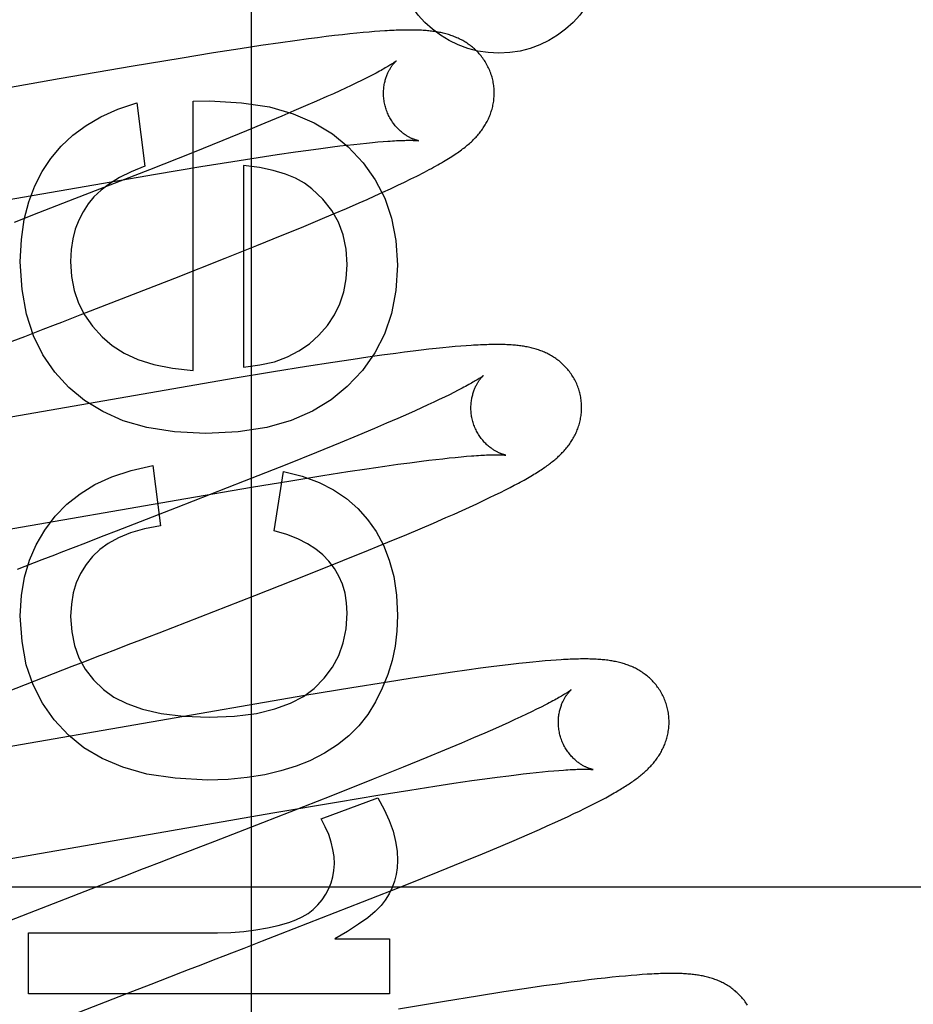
# Model space of a CAD drawing. Header units: inches. Extents: x 0 to 291, y 0 to 188.
# Tile 59 of 113: x 80.519 to 80.68, y 93.517 to 93.695. Entities that reach past the tile are written whole.
import ezdxf

# ---------------------------------------------------------------- set-up
doc = ezdxf.new("R2010")
doc.units = ezdxf.units.IN
doc.header["$LTSCALE"] = 16.018896
doc.header["$MEASUREMENT"] = 0
doc.linetypes.add('HIDDEN', pattern=[0.2, 0.1, -0.1])
doc.layers.add('DEFAULT_2', color=8, linetype='HIDDEN')
doc.layers.add('RIGHT_OR_MAIN_DOOR_ASSEMBLY', color=7, linetype='CONTINUOUS')

msp = doc.modelspace()

# ---------------------------------------------------------------- linework, layer by layer
at = {"layer": 'DEFAULT_2', "color": 8, "linetype": 'HIDDEN'}
for p, q in [((80.58366, 93.69298), (80.58271, 93.69291)), ((80.56828, 93.69126), (80.5657, 93.69089)), ((80.57076, 93.69159), (80.56828, 93.69126)), ((80.57238, 93.6918), (80.57076, 93.69159)), ((80.57397, 93.692), (80.57238, 93.6918)), ((80.57549, 93.69218), (80.57397, 93.692)), ((80.57692, 93.69235), (80.57549, 93.69218)), ((80.57824, 93.69249), (80.57692, 93.69235)), ((80.57948, 93.69262), (80.57824, 93.69249)), ((80.58063, 93.69273), (80.57948, 93.69262)), ((80.5817, 93.69282), (80.58063, 93.69273)), ((80.58271, 93.69291), (80.5817, 93.69282)), ((80.55844, 93.68981), (80.55362, 93.68906)), ((80.56214, 93.69037), (80.55844, 93.68981)), ((80.5657, 93.69089), (80.56214, 93.69037)), ((80.54757, 93.68808), (80.53911, 93.68667)), ((80.55362, 93.68906), (80.54757, 93.68808)), ((80.53911, 93.68667), (80.52572, 93.68437)), ((80.52572, 93.68437), (80.49035, 93.67819)), ((80.58116, 93.68449), (80.58032, 93.68407)), ((80.58193, 93.68488), (80.58116, 93.68449)), ((80.57747, 93.68271), (80.5764, 93.68221)), ((80.57848, 93.68318), (80.57747, 93.68271)), ((80.57943, 93.68364), (80.57848, 93.68318)), ((80.58032, 93.68407), (80.57943, 93.68364)), ((80.5741, 93.68117), (80.57223, 93.68034)), ((80.57527, 93.6817), (80.5741, 93.68117)), ((80.5764, 93.68221), (80.57527, 93.6817)), ((80.53977, 93.68003), (80.54118, 93.66861)), ((80.54996, 93.68034), (80.5529, 93.6804)), ((80.54996, 93.63172), (80.54996, 93.68034)), ((80.57025, 93.67948), (80.56815, 93.67857)), ((80.57223, 93.68034), (80.57025, 93.67948)), ((80.56595, 93.67764), (80.56286, 93.67635)), ((80.56815, 93.67857), (80.56595, 93.67764)), ((80.56286, 93.67635), (80.55959, 93.675)), ((80.55959, 93.675), (80.55528, 93.67324)), ((80.55528, 93.67324), (80.5498, 93.67104)), ((80.57075, 93.6715), (80.57298, 93.67181)), ((80.57298, 93.67181), (80.57509, 93.67208)), ((80.57509, 93.67208), (80.57643, 93.67225)), ((80.57643, 93.67225), (80.57772, 93.6724)), ((80.57772, 93.6724), (80.57895, 93.67254)), ((80.57895, 93.67254), (80.58013, 93.67267)), ((80.58013, 93.67267), (80.58125, 93.67279)), ((80.58125, 93.67279), (80.58231, 93.67289)), ((80.58231, 93.67289), (80.5833, 93.67298)), ((80.5833, 93.67298), (80.58424, 93.67306)), ((80.5498, 93.67104), (80.54204, 93.66797)), ((80.55711, 93.66946), (80.56167, 93.67017)), ((80.56167, 93.67017), (80.56513, 93.67069)), ((80.56513, 93.67069), (80.56841, 93.67117)), ((80.56841, 93.67117), (80.57075, 93.6715)), ((80.54313, 93.66716), (80.55132, 93.66852)), ((80.55132, 93.66852), (80.55711, 93.66946)), ((80.55904, 93.66874), (80.55904, 93.63233)), ((80.47935, 93.65612), (80.54313, 93.66716)), ((80.54204, 93.66797), (80.52852, 93.66269)), ((80.58928, 93.6663), (80.59032, 93.66681)), ((80.58418, 93.66389), (80.58556, 93.66452)), ((80.58556, 93.66452), (80.58689, 93.66515)), ((80.58689, 93.66515), (80.58814, 93.66574)), ((80.58814, 93.66574), (80.58928, 93.6663)), ((80.58136, 93.66261), (80.58278, 93.66325)), ((80.58278, 93.66325), (80.58418, 93.66389)), ((80.52852, 93.66269), (80.5209, 93.65974)), ((80.57531, 93.65999), (80.57766, 93.66099)), ((80.57766, 93.66099), (80.57991, 93.66198)), ((80.57991, 93.66198), (80.58136, 93.66261)), ((80.57288, 93.65896), (80.57531, 93.65999)), ((80.566, 93.65612), (80.56951, 93.65756)), ((80.56951, 93.65756), (80.57288, 93.65896)), ((80.56143, 93.65426), (80.566, 93.65612)), ((80.5557, 93.65197), (80.56143, 93.65426)), ((80.54664, 93.64839), (80.5557, 93.65197)), ((80.52951, 93.64173), (80.54664, 93.64839)), ((80.52286, 93.63916), (80.52509, 93.64002)), ((80.51727, 93.637), (80.51951, 93.63786)), ((80.51951, 93.63786), (80.52286, 93.63916)), ((80.59828, 93.6361), (80.59727, 93.63601)), ((80.59925, 93.63617), (80.59828, 93.6361)), ((80.58403, 93.63446), (80.58148, 93.6341)), ((80.58652, 93.6348), (80.58403, 93.63446)), ((80.58813, 93.635), (80.58652, 93.6348)), ((80.58968, 93.6352), (80.58813, 93.635)), ((80.59114, 93.63537), (80.58968, 93.6352)), ((80.59252, 93.63553), (80.59114, 93.63537)), ((80.59382, 93.63568), (80.59252, 93.63553)), ((80.59504, 93.6358), (80.59382, 93.63568)), ((80.59619, 93.63591), (80.59504, 93.6358)), ((80.59727, 93.63601), (80.59619, 93.63591)), ((80.57518, 93.63317), (80.57043, 93.63243)), ((80.57883, 93.63372), (80.57518, 93.63317)), ((80.58148, 93.6341), (80.57883, 93.63372)), ((80.56445, 93.63147), (80.55716, 93.63026)), ((80.57043, 93.63243), (80.56445, 93.63147)), ((80.55716, 93.63026), (80.50177, 93.62065)), ((80.59621, 93.62733), (80.59533, 93.6269)), ((80.59704, 93.62774), (80.59621, 93.62733)), ((80.5978, 93.62813), (80.59704, 93.62774)), ((80.59233, 93.62549), (80.59121, 93.62498)), ((80.59338, 93.62598), (80.59233, 93.62549)), ((80.59439, 93.62645), (80.59338, 93.62598)), ((80.59533, 93.6269), (80.59439, 93.62645)), ((80.58882, 93.6239), (80.58689, 93.62306)), ((80.59004, 93.62445), (80.58882, 93.6239)), ((80.59121, 93.62498), (80.59004, 93.62445)), ((80.58485, 93.62217), (80.5827, 93.62125)), ((80.58689, 93.62306), (80.58485, 93.62217)), ((80.5827, 93.62125), (80.57967, 93.61998)), ((80.57647, 93.61865), (80.57223, 93.61692)), ((80.57967, 93.61998), (80.57647, 93.61865)), ((80.57223, 93.61692), (80.56684, 93.61475)), ((80.56684, 93.61475), (80.55917, 93.61171)), ((80.58457, 93.61444), (80.58689, 93.61476)), ((80.58689, 93.61476), (80.5891, 93.61506)), ((80.5891, 93.61506), (80.59119, 93.61533)), ((80.59119, 93.61533), (80.59252, 93.61549)), ((80.59252, 93.61549), (80.5938, 93.61565)), ((80.5938, 93.61565), (80.59502, 93.61578)), ((80.59502, 93.61578), (80.59618, 93.61591)), ((80.59618, 93.61591), (80.59728, 93.61602)), ((80.59728, 93.61602), (80.59832, 93.61612)), ((80.59832, 93.61612), (80.59931, 93.61621)), ((80.54265, 93.61453), (80.54406, 93.60366)), ((80.56457, 93.60274), (80.56623, 93.61349)), ((80.57334, 93.61274), (80.57788, 93.61344)), ((80.57788, 93.61344), (80.58131, 93.61396)), ((80.58131, 93.61396), (80.58457, 93.61444)), ((80.55917, 93.61171), (80.54685, 93.60689)), ((80.56049, 93.61063), (80.56759, 93.61181)), ((80.56759, 93.61181), (80.57334, 93.61274)), ((80.54861, 93.60861), (80.56049, 93.61063)), ((80.60451, 93.60923), (80.60546, 93.6097)), ((80.60546, 93.6097), (80.60634, 93.61014)), ((80.60634, 93.61014), (80.60717, 93.61056)), ((80.60717, 93.61056), (80.60795, 93.61097)), ((80.49344, 93.59904), (80.54861, 93.60861)), ((80.59988, 93.60705), (80.60118, 93.60765)), ((80.60118, 93.60765), (80.60238, 93.60821)), ((80.60238, 93.60821), (80.60349, 93.60874)), ((80.60349, 93.60874), (80.60451, 93.60923)), ((80.54685, 93.60689), (80.53822, 93.60354)), ((80.59706, 93.60578), (80.5985, 93.60643)), ((80.5985, 93.60643), (80.59988, 93.60705)), ((80.59096, 93.60314), (80.59332, 93.60415)), ((80.59332, 93.60415), (80.59559, 93.60513)), ((80.59559, 93.60513), (80.59706, 93.60578)), ((80.53822, 93.60354), (80.53603, 93.60269)), ((80.58851, 93.6021), (80.59096, 93.60314)), ((80.5816, 93.59924), (80.58513, 93.60069)), ((80.58513, 93.60069), (80.58851, 93.6021)), ((80.52825, 93.59968), (80.52601, 93.59882)), ((80.577, 93.59738), (80.5816, 93.59924)), ((80.52263, 93.59751), (80.51812, 93.59576)), ((80.57024, 93.59468), (80.577, 93.59738)), ((80.56108, 93.59107), (80.57024, 93.59468)), ((80.54379, 93.58435), (80.56108, 93.59107)), ((80.53822, 93.5822), (80.54046, 93.58306)), ((80.61354, 93.57926), (80.61246, 93.57917)), ((80.61455, 93.57934), (80.61354, 93.57926)), ((80.6155, 93.57941), (80.61455, 93.57934)), ((80.51353, 93.57262), (80.52811, 93.57829)), ((80.52811, 93.57829), (80.53036, 93.57916)), ((80.59934, 93.5776), (80.59676, 93.57724)), ((80.60183, 93.57794), (80.59934, 93.5776)), ((80.60425, 93.57826), (80.60183, 93.57794)), ((80.60582, 93.57845), (80.60425, 93.57826)), ((80.60733, 93.57863), (80.60582, 93.57845)), ((80.60875, 93.57879), (80.60733, 93.57863)), ((80.61008, 93.57893), (80.60875, 93.57879)), ((80.61131, 93.57906), (80.61008, 93.57893)), ((80.61246, 93.57917), (80.61131, 93.57906)), ((80.58948, 93.57615), (80.58465, 93.57539)), ((80.59319, 93.57671), (80.58948, 93.57615)), ((80.59676, 93.57724), (80.59319, 93.57671)), ((80.57859, 93.57441), (80.57013, 93.57299)), ((80.58465, 93.57539), (80.57859, 93.57441)), ((80.57013, 93.57299), (80.50745, 93.56213)), ((80.61196, 93.57052), (80.61107, 93.57008)), ((80.61279, 93.57093), (80.61196, 93.57052)), ((80.61355, 93.57132), (80.61279, 93.57093)), ((80.60805, 93.56866), (80.60693, 93.56815)), ((80.60911, 93.56916), (80.60805, 93.56866)), ((80.61012, 93.56963), (80.60911, 93.56916)), ((80.61107, 93.57008), (80.61012, 93.56963)), ((80.60453, 93.56708), (80.6026, 93.56623)), ((80.60576, 93.56762), (80.60453, 93.56708)), ((80.60693, 93.56815), (80.60576, 93.56762)), ((80.60055, 93.56534), (80.59839, 93.56442)), ((80.6026, 93.56623), (80.60055, 93.56534)), ((80.59839, 93.56442), (80.59535, 93.56314)), ((80.59214, 93.56181), (80.58789, 93.56008)), ((80.59535, 93.56314), (80.59214, 93.56181)), ((80.58789, 93.56008), (80.58248, 93.5579)), ((80.58248, 93.5579), (80.57479, 93.55485)), ((80.6003, 93.55764), (80.60262, 93.55796)), ((80.60262, 93.55796), (80.60483, 93.55826)), ((80.60483, 93.55826), (80.60693, 93.55853)), ((80.60693, 93.55853), (80.60826, 93.5587)), ((80.60826, 93.5587), (80.60954, 93.55885)), ((80.60954, 93.55885), (80.61076, 93.55899)), ((80.61076, 93.55899), (80.61192, 93.55911)), ((80.61192, 93.55911), (80.61303, 93.55923)), ((80.61303, 93.55923), (80.61407, 93.55933)), ((80.61407, 93.55933), (80.61506, 93.55941)), ((80.61506, 93.55941), (80.61598, 93.55949)), ((80.58907, 93.55594), (80.5936, 93.55664)), ((80.5936, 93.55664), (80.59704, 93.55716)), ((80.59704, 93.55716), (80.6003, 93.55764)), ((80.57479, 93.55485), (80.56245, 93.55002)), ((80.57304, 93.55074), (80.58329, 93.55455)), ((80.5762, 93.55383), (80.58331, 93.55501)), ((80.58331, 93.55501), (80.58907, 93.55594)), ((80.62378, 93.5542), (80.62446, 93.55456)), ((80.56433, 93.55181), (80.5762, 93.55383)), ((80.6197, 93.55215), (80.62062, 93.55259)), ((80.62062, 93.55259), (80.62148, 93.55302)), ((80.62148, 93.55302), (80.62229, 93.55343)), ((80.62229, 93.55343), (80.62305, 93.55382)), ((80.62305, 93.55382), (80.62378, 93.5542)), ((80.50916, 93.54224), (80.56433, 93.55181)), ((80.61649, 93.55064), (80.61765, 93.55117)), ((80.61765, 93.55117), (80.61871, 93.55168)), ((80.61871, 93.55168), (80.6197, 93.55215)), ((80.56245, 93.55002), (80.5538, 93.54667)), ((80.61248, 93.54883), (80.61391, 93.54946)), ((80.61391, 93.54946), (80.61524, 93.55007)), ((80.61524, 93.55007), (80.61649, 93.55064)), ((80.60792, 93.54685), (80.61024, 93.54784)), ((80.61024, 93.54784), (80.61248, 93.54883)), ((80.60221, 93.54444), (80.60553, 93.54583)), ((80.60553, 93.54583), (80.60792, 93.54685)), ((80.54716, 93.5441), (80.54381, 93.5428)), ((80.54939, 93.54496), (80.54716, 93.5441)), ((80.59874, 93.54301), (80.60221, 93.54444)), ((80.54381, 93.5428), (80.54156, 93.54193)), ((80.59421, 93.54117), (80.59874, 93.54301)), ((80.53818, 93.54063), (80.53254, 93.53844)), ((80.58853, 93.53888), (80.59421, 93.54117)), ((80.9729, 93.5384), (80.4979, 93.5384)), ((80.53254, 93.53844), (80.51569, 93.53187)), ((80.58055, 93.53573), (80.58853, 93.53888)), ((80.56574, 93.52995), (80.58055, 93.53573)), ((80.52018, 93.51913), (80.52018, 93.53018)), ((80.52018, 93.53018), (80.55432, 93.53018)), ((80.56246, 93.52868), (80.56574, 93.52995)), ((80.55916, 93.5274), (80.56246, 93.52868)), ((80.5755, 93.52907), (80.58538, 93.52907)), ((80.58538, 93.52907), (80.58538, 93.51913)), ((80.54912, 93.52352), (80.55136, 93.52438)), ((80.62801, 93.52235), (80.62687, 93.52225)), ((80.62908, 93.52245), (80.62801, 93.52235)), ((80.63008, 93.52253), (80.62908, 93.52245)), ((80.63102, 93.5226), (80.63008, 93.52253)), ((80.53901, 93.5196), (80.54238, 93.52091)), ((80.54238, 93.52091), (80.54575, 93.52221)), ((80.61325, 93.52055), (80.60973, 93.52003)), ((80.61579, 93.5209), (80.61325, 93.52055)), ((80.61824, 93.52123), (80.61579, 93.5209)), ((80.61984, 93.52144), (80.61824, 93.52123)), ((80.62142, 93.52164), (80.61984, 93.52144)), ((80.62293, 93.52182), (80.62142, 93.52164)), ((80.62434, 93.52198), (80.62293, 93.52182)), ((80.62565, 93.52212), (80.62434, 93.52198)), ((80.62687, 93.52225), (80.62565, 93.52212)), ((80.58538, 93.51913), (80.52018, 93.51913)), ((80.52347, 93.51354), (80.53901, 93.5196)), ((80.60132, 93.51874), (80.59535, 93.51777)), ((80.60608, 93.51948), (80.60132, 93.51874)), ((80.60973, 93.52003), (80.60608, 93.51948)), ((80.59535, 93.51777), (80.58702, 93.51639))]:
    msp.add_line(p, q, dxfattribs=at)
for points in [[(80.60393, 93.68467), (80.60386, 93.68488), (80.60379, 93.68513), (80.6037, 93.68538), (80.60361, 93.68562), (80.60351, 93.68586), (80.60341, 93.6861), (80.6033, 93.68634), (80.60319, 93.68657), (80.60307, 93.68681), (80.60295, 93.68703), (80.60282, 93.68726), (80.60268, 93.68748), (80.60255, 93.68769), (80.6024, 93.6879), (80.60225, 93.68811), (80.6021, 93.68831), (80.60194, 93.68851), (80.60178, 93.68871), (80.60162, 93.6889), (80.60145, 93.68908), (80.60128, 93.68926), (80.60111, 93.68944), (80.60093, 93.68961), (80.60075, 93.68977), (80.60057, 93.68993), (80.60039, 93.69009), (80.6002, 93.69024), (80.60001, 93.69038), (80.59982, 93.69053), (80.59963, 93.69066), (80.59943, 93.6908), (80.59923, 93.69093), (80.59903, 93.69105), (80.59882, 93.69117), (80.59862, 93.69129), (80.59841, 93.6914), (80.5982, 93.69151), (80.59799, 93.69162), (80.59778, 93.69171), (80.59757, 93.69181), (80.59735, 93.6919), (80.59714, 93.69199), (80.59692, 93.69207), (80.5967, 93.69215), (80.59648, 93.69223), (80.59626, 93.6923), (80.59603, 93.69237), (80.59581, 93.69244), (80.59558, 93.6925), (80.59535, 93.69256), (80.59512, 93.69261), (80.59489, 93.69267), (80.59466, 93.69272), (80.59443, 93.69276), (80.5942, 93.69281), (80.59396, 93.69285), (80.59373, 93.69288), (80.59349, 93.69292), (80.59325, 93.69295), (80.59301, 93.69298), (80.59277, 93.69301), (80.59252, 93.69304), (80.59227, 93.69306), (80.59201, 93.69308), (80.59175, 93.6931), (80.59149, 93.69312), (80.59121, 93.69314), (80.59093, 93.69315), (80.59065, 93.69316), (80.59036, 93.69317), (80.59006, 93.69318), (80.58975, 93.69319), (80.58944, 93.69319), (80.58912, 93.69319), (80.58879, 93.69319), (80.58845, 93.69319), (80.5881, 93.69318), (80.58775, 93.69318), (80.58738, 93.69317), (80.58701, 93.69316), (80.58663, 93.69314), (80.58624, 93.69313), (80.58583, 93.69311), (80.58542, 93.69309), (80.585, 93.69306), (80.58456, 93.69304), (80.58366, 93.69298)], [(80.58661, 93.68761), (80.5866, 93.6876), (80.58659, 93.6876), (80.58658, 93.68758), (80.58655, 93.68756), (80.58652, 93.68754), (80.58648, 93.6875), (80.58642, 93.68747), (80.58636, 93.68742), (80.58629, 93.68737), (80.5862, 93.68731), (80.58611, 93.68725), (80.586, 93.68717), (80.58588, 93.6871), (80.58575, 93.68701), (80.5856, 93.68692), (80.58544, 93.68682), (80.58526, 93.68671), (80.58507, 93.68659), (80.58486, 93.68647), (80.58463, 93.68634), (80.5844, 93.6862), (80.58414, 93.68606), (80.58387, 93.68591), (80.58359, 93.68575), (80.58329, 93.68559), (80.58297, 93.68542), (80.58264, 93.68525), (80.58229, 93.68507), (80.58193, 93.68488)], [(80.58466, 93.67931), (80.5846, 93.67951), (80.58455, 93.67974), (80.5845, 93.67998), (80.58445, 93.68021), (80.58442, 93.68045), (80.58438, 93.68069), (80.58436, 93.68092), (80.58434, 93.68116), (80.58433, 93.68139), (80.58432, 93.68162), (80.58432, 93.68185), (80.58433, 93.68208), (80.58434, 93.6823), (80.58435, 93.68252), (80.58437, 93.68274), (80.5844, 93.68295), (80.58443, 93.68316), (80.58446, 93.68336), (80.5845, 93.68357), (80.58454, 93.68376), (80.58459, 93.68395), (80.58464, 93.68414), (80.58469, 93.68432), (80.58475, 93.6845), (80.5848, 93.68467), (80.58486, 93.68483), (80.58492, 93.68499), (80.58498, 93.68515), (80.58505, 93.68529), (80.58511, 93.68544), (80.58517, 93.68558), (80.58524, 93.68571), (80.58531, 93.68584), (80.58537, 93.68596), (80.58544, 93.68608), (80.58551, 93.6862), (80.58557, 93.68631), (80.58564, 93.68641), (80.5857, 93.68652), (80.58577, 93.68661), (80.58583, 93.68671), (80.5859, 93.68679), (80.58596, 93.68688), (80.58602, 93.68696), (80.58608, 93.68703), (80.58614, 93.6871), (80.58619, 93.68717), (80.58624, 93.68723), (80.5863, 93.68729), (80.58634, 93.68734), (80.58639, 93.68739), (80.58643, 93.68744), (80.58647, 93.68747), (80.5865, 93.68751), (80.58653, 93.68754), (80.58656, 93.68756), (80.58658, 93.68758), (80.58659, 93.68759), (80.5866, 93.6876), (80.58661, 93.68761)], [(80.59032, 93.66681), (80.5908, 93.66706), (80.59127, 93.6673), (80.59172, 93.66753), (80.59215, 93.66776), (80.59257, 93.66798), (80.59297, 93.6682), (80.59336, 93.66841), (80.59374, 93.66862), (80.59411, 93.66882), (80.59446, 93.66903), (80.5948, 93.66922), (80.59513, 93.66942), (80.59546, 93.66961), (80.59577, 93.6698), (80.59607, 93.66998), (80.59636, 93.67016), (80.59664, 93.67034), (80.59692, 93.67052), (80.59718, 93.6707), (80.59744, 93.67087), (80.59769, 93.67104), (80.59793, 93.67121), (80.59816, 93.67138), (80.59839, 93.67155), (80.59861, 93.67171), (80.59883, 93.67188), (80.59904, 93.67205), (80.59924, 93.67221), (80.59944, 93.67238), (80.59964, 93.67254), (80.59983, 93.67271), (80.60001, 93.67287), (80.60019, 93.67303), (80.60037, 93.6732), (80.60054, 93.67337), (80.6007, 93.67353), (80.60087, 93.6737), (80.60103, 93.67387), (80.60119, 93.67404), (80.60134, 93.67422), (80.60149, 93.67439), (80.60164, 93.67457), (80.60178, 93.67475), (80.60192, 93.67494), (80.60206, 93.67512), (80.6022, 93.67531), (80.60233, 93.6755), (80.60246, 93.67569), (80.60258, 93.67589), (80.6027, 93.67609), (80.60282, 93.67629), (80.60294, 93.6765), (80.60305, 93.6767), (80.60315, 93.67691), (80.60326, 93.67713), (80.60335, 93.67734), (80.60345, 93.67756), (80.60354, 93.67778), (80.60362, 93.678), (80.6037, 93.67823), (80.60378, 93.67846), (80.60385, 93.67869), (80.60392, 93.67892), (80.60398, 93.67916), (80.60404, 93.6794), (80.60409, 93.67964), (80.60414, 93.67988), (80.60418, 93.68013), (80.60422, 93.68037), (80.60425, 93.68062), (80.60427, 93.68087), (80.60429, 93.68113), (80.60431, 93.68138), (80.60431, 93.68164), (80.60431, 93.68189), (80.60431, 93.68215), (80.6043, 93.68241), (80.60428, 93.68267), (80.60426, 93.68292), (80.60423, 93.68318), (80.60419, 93.68344), (80.60415, 93.68369), (80.6041, 93.68395), (80.60404, 93.6842), (80.60398, 93.68446), (80.60393, 93.68467)], [(80.52425, 93.67002), (80.5261, 93.67222), (80.52822, 93.6742), (80.53058, 93.67597), (80.53326, 93.67753), (80.53633, 93.67889), (80.53977, 93.68003)], [(80.5529, 93.6804), (80.55864, 93.68007), (80.5637, 93.6793), (80.56803, 93.67806), (80.57179, 93.67642), (80.57511, 93.67444), (80.57794, 93.6721)], [(80.5906, 93.67321), (80.59061, 93.67321), (80.59061, 93.67321), (80.59061, 93.67321), (80.59059, 93.67321), (80.59057, 93.67322), (80.59054, 93.67322), (80.59051, 93.67323), (80.59047, 93.67324), (80.59042, 93.67325), (80.59037, 93.67326), (80.59031, 93.67328), (80.59025, 93.6733), (80.59018, 93.67332), (80.59011, 93.67334), (80.59003, 93.67337), (80.58995, 93.6734), (80.58986, 93.67343), (80.58977, 93.67346), (80.58968, 93.6735), (80.58958, 93.67354), (80.58948, 93.67358), (80.58938, 93.67363), (80.58927, 93.67368), (80.58916, 93.67373), (80.58905, 93.67379), (80.58894, 93.67385), (80.58882, 93.67391), (80.5887, 93.67398), (80.58858, 93.67405), (80.58846, 93.67413), (80.58834, 93.67421), (80.58821, 93.67429), (80.58808, 93.67438), (80.58795, 93.67448), (80.58782, 93.67458), (80.58768, 93.67468), (80.58755, 93.6748), (80.58741, 93.67491), (80.58727, 93.67503), (80.58714, 93.67516), (80.587, 93.6753), (80.58686, 93.67544), (80.58672, 93.67558), (80.58659, 93.67573), (80.58645, 93.67589), (80.58632, 93.67606), (80.58618, 93.67623), (80.58605, 93.6764), (80.58593, 93.67658), (80.5858, 93.67677), (80.58568, 93.67696), (80.58556, 93.67716), (80.58545, 93.67736), (80.58534, 93.67756), (80.58524, 93.67777), (80.58514, 93.67799), (80.58504, 93.6782), (80.58495, 93.67843), (80.58487, 93.67865), (80.58479, 93.67888), (80.58471, 93.67911), (80.58466, 93.67931)], [(80.57794, 93.6721), (80.58064, 93.66922), (80.58284, 93.66611), (80.58455, 93.66282), (80.58578, 93.65921), (80.58655, 93.65518), (80.58685, 93.65075)], [(80.58424, 93.67306), (80.58511, 93.67312), (80.58552, 93.67315), (80.58592, 93.67318), (80.5863, 93.6732), (80.58666, 93.67322), (80.587, 93.67323), (80.58732, 93.67325), (80.58762, 93.67326), (80.5879, 93.67327), (80.58816, 93.67327), (80.58841, 93.67328), (80.58863, 93.67328), (80.58885, 93.67328), (80.58905, 93.67328), (80.58923, 93.67328), (80.5894, 93.67328), (80.58956, 93.67328), (80.5897, 93.67327), (80.58984, 93.67327), (80.58996, 93.67326), (80.59007, 93.67326), (80.59017, 93.67325), (80.59025, 93.67325), (80.59033, 93.67324), (80.5904, 93.67323), (80.59046, 93.67323), (80.59051, 93.67322), (80.59055, 93.67322), (80.59057, 93.67322), (80.5906, 93.67321), (80.5906, 93.67321)], [(80.51871, 93.65136), (80.51892, 93.65536), (80.51942, 93.65897), (80.52024, 93.66218), (80.52133, 93.66505), (80.52266, 93.66767), (80.52425, 93.67002)], [(80.54118, 93.66861), (80.53876, 93.66761), (80.53664, 93.66655), (80.53483, 93.66543), (80.5333, 93.66426), (80.53201, 93.66305), (80.53098, 93.6618)], [(80.57137, 93.66454), (80.57005, 93.66553), (80.56845, 93.66641), (80.56659, 93.66719), (80.56441, 93.66785), (80.5619, 93.66836), (80.55904, 93.66874)], [(80.57777, 93.65087), (80.57757, 93.65364), (80.57703, 93.65619), (80.57618, 93.65848), (80.57497, 93.66059), (80.57336, 93.66263), (80.57137, 93.66454)], [(80.53098, 93.6618), (80.53004, 93.66038), (80.52926, 93.65885), (80.52864, 93.65723), (80.52818, 93.65547), (80.5279, 93.65353), (80.5278, 93.65142)], [(80.5209, 93.65974), (80.51869, 93.65888), (80.51758, 93.65845)], [(80.52749, 93.62865), (80.52492, 93.63143), (80.52278, 93.63456), (80.52108, 93.63799), (80.51982, 93.64187), (80.51903, 93.64634), (80.51871, 93.65136)], [(80.5278, 93.65142), (80.52798, 93.64868), (80.52846, 93.64615), (80.52923, 93.64386), (80.53032, 93.64173), (80.53174, 93.6397), (80.53349, 93.63778)], [(80.57266, 93.63806), (80.57421, 93.63984), (80.57547, 93.64174), (80.57645, 93.64374), (80.57716, 93.6459), (80.5776, 93.64829), (80.57777, 93.65087)], [(80.58685, 93.65075), (80.58654, 93.64616), (80.58575, 93.64199), (80.58449, 93.63828), (80.58275, 93.6349), (80.5805, 93.63173), (80.57775, 93.62879)], [(80.52509, 93.64002), (80.5262, 93.64045), (80.52951, 93.64173)], [(80.55904, 93.63233), (80.56198, 93.6327), (80.56463, 93.6333), (80.56697, 93.63415), (80.56905, 93.63523), (80.57096, 93.63653), (80.57266, 93.63806)], [(80.53349, 93.63778), (80.53532, 93.63621), (80.53749, 93.63486), (80.53997, 93.63369), (80.54284, 93.63277), (80.54618, 93.63211), (80.54996, 93.63172)], [(80.61972, 93.62788), (80.61965, 93.62809), (80.61958, 93.62834), (80.61949, 93.62858), (80.6194, 93.62883), (80.61931, 93.62907), (80.61921, 93.62931), (80.6191, 93.62954), (80.61899, 93.62978), (80.61887, 93.63001), (80.61874, 93.63023), (80.61862, 93.63045), (80.61848, 93.63067), (80.61834, 93.63089), (80.6182, 93.6311), (80.61805, 93.63131), (80.6179, 93.63151), (80.61775, 93.63171), (80.61759, 93.6319), (80.61743, 93.63209), (80.61726, 93.63227), (80.61709, 93.63245), (80.61692, 93.63263), (80.61674, 93.6328), (80.61656, 93.63296), (80.61638, 93.63312), (80.6162, 93.63328), (80.61602, 93.63343), (80.61583, 93.63357), (80.61564, 93.63372), (80.61545, 93.63385), (80.61525, 93.63399), (80.61505, 93.63412), (80.61485, 93.63424), (80.61465, 93.63436), (80.61444, 93.63448), (80.61424, 93.63459), (80.61403, 93.6347), (80.61382, 93.63481), (80.61361, 93.63491), (80.6134, 93.635), (80.61319, 93.63509), (80.61297, 93.63518), (80.61275, 93.63526), (80.61254, 93.63534), (80.61232, 93.63542), (80.61209, 93.6355), (80.61187, 93.63557), (80.61165, 93.63563), (80.61142, 93.63569), (80.61119, 93.63575), (80.61097, 93.63581), (80.61074, 93.63586), (80.61051, 93.63591), (80.61028, 93.63596), (80.61005, 93.636), (80.60982, 93.63604), (80.60959, 93.63608), (80.60935, 93.63612), (80.60912, 93.63615), (80.60888, 93.63618), (80.60864, 93.63621), (80.6084, 93.63624), (80.60815, 93.63626), (80.6079, 93.63628), (80.60765, 93.6363), (80.60738, 93.63632), (80.60712, 93.63634), (80.60684, 93.63635), (80.60657, 93.63637), (80.60628, 93.63638), (80.60598, 93.63639), (80.60568, 93.63639), (80.60538, 93.6364), (80.60506, 93.6364), (80.60474, 93.6364), (80.6044, 93.6364), (80.60406, 93.6364), (80.60372, 93.63639), (80.60336, 93.63638), (80.60299, 93.63637), (80.60262, 93.63636), (80.60223, 93.63634), (80.60184, 93.63633), (80.60143, 93.63631), (80.60102, 93.63629), (80.60059, 93.63626), (80.60015, 93.63623), (80.59925, 93.63617)], [(80.6024, 93.63081), (80.60239, 93.63081), (80.60237, 93.63079), (80.60235, 93.63077), (80.60232, 93.63075), (80.60227, 93.63072), (80.60222, 93.63068), (80.60216, 93.63064), (80.60209, 93.63059), (80.60201, 93.63053), (80.60192, 93.63047), (80.60181, 93.6304), (80.60169, 93.63032), (80.60156, 93.63024), (80.60142, 93.63014), (80.60126, 93.63005), (80.60109, 93.62994), (80.6009, 93.62983), (80.60069, 93.6297), (80.60047, 93.62958), (80.60024, 93.62944), (80.59999, 93.6293), (80.59972, 93.62915), (80.59944, 93.629), (80.59914, 93.62884), (80.59883, 93.62867), (80.59851, 93.6285), (80.59816, 93.62832), (80.5978, 93.62813)], [(80.60045, 93.62252), (80.60039, 93.62272), (80.60034, 93.62295), (80.60029, 93.62319), (80.60024, 93.62342), (80.60021, 93.62366), (80.60018, 93.62389), (80.60015, 93.62413), (80.60013, 93.62436), (80.60012, 93.62459), (80.60011, 93.62482), (80.60011, 93.62505), (80.60012, 93.62528), (80.60013, 93.6255), (80.60014, 93.62572), (80.60016, 93.62594), (80.60019, 93.62615), (80.60022, 93.62636), (80.60025, 93.62656), (80.60029, 93.62677), (80.60033, 93.62696), (80.60038, 93.62715), (80.60043, 93.62734), (80.60048, 93.62752), (80.60053, 93.62769), (80.60059, 93.62786), (80.60065, 93.62803), (80.60071, 93.62819), (80.60077, 93.62834), (80.60083, 93.62849), (80.60089, 93.62864), (80.60096, 93.62877), (80.60102, 93.62891), (80.60109, 93.62904), (80.60116, 93.62916), (80.60122, 93.62928), (80.60129, 93.6294), (80.60136, 93.62951), (80.60142, 93.62961), (80.60149, 93.62971), (80.60155, 93.62981), (80.60162, 93.6299), (80.60168, 93.62999), (80.60174, 93.63008), (80.6018, 93.63016), (80.60186, 93.63023), (80.60192, 93.6303), (80.60198, 93.63037), (80.60203, 93.63043), (80.60208, 93.63049), (80.60213, 93.63055), (80.60217, 93.63059), (80.60222, 93.63064), (80.60225, 93.63068), (80.60229, 93.63071), (80.60232, 93.63074), (80.60235, 93.63077), (80.60237, 93.63079), (80.60238, 93.6308), (80.60239, 93.63081), (80.6024, 93.63081)], [(80.55223, 93.6203), (80.54657, 93.62063), (80.54158, 93.6214), (80.53731, 93.62264), (80.5336, 93.62429), (80.53031, 93.62629), (80.52749, 93.62865)], [(80.57775, 93.62879), (80.57487, 93.6264), (80.57148, 93.62438), (80.56765, 93.6227), (80.56323, 93.62143), (80.55807, 93.62064), (80.55223, 93.6203)], [(80.61646, 93.6167), (80.61662, 93.61687), (80.61678, 93.61704), (80.61694, 93.61721), (80.6171, 93.61739), (80.61725, 93.61757), (80.6174, 93.61775), (80.61755, 93.61793), (80.61769, 93.61811), (80.61783, 93.6183), (80.61797, 93.61849), (80.6181, 93.61868), (80.61823, 93.61887), (80.61835, 93.61907), (80.61848, 93.61927), (80.6186, 93.61947), (80.61871, 93.61968), (80.61882, 93.61989), (80.61893, 93.6201), (80.61904, 93.62031), (80.61914, 93.62053), (80.61923, 93.62075), (80.61932, 93.62097), (80.61941, 93.62119), (80.61949, 93.62142), (80.61956, 93.62164), (80.61964, 93.62188), (80.6197, 93.62211), (80.61977, 93.62235), (80.61983, 93.62259), (80.61988, 93.62283), (80.61993, 93.62307), (80.61997, 93.62332), (80.62001, 93.62357), (80.62004, 93.62382), (80.62006, 93.62407), (80.62008, 93.62432), (80.6201, 93.62458), (80.6201, 93.62484), (80.6201, 93.62509), (80.6201, 93.62535), (80.62009, 93.62561), (80.62007, 93.62587), (80.62005, 93.62613), (80.62002, 93.62638), (80.61998, 93.62664), (80.61994, 93.6269), (80.61989, 93.62716), (80.61983, 93.62741), (80.61977, 93.62766), (80.61972, 93.62788)], [(80.60639, 93.61642), (80.6064, 93.61642), (80.6064, 93.61642), (80.60638, 93.61642), (80.60636, 93.61643), (80.60633, 93.61643), (80.6063, 93.61644), (80.60626, 93.61645), (80.60621, 93.61646), (80.60616, 93.61647), (80.6061, 93.61649), (80.60604, 93.61651), (80.60597, 93.61653), (80.60589, 93.61655), (80.60582, 93.61658), (80.60573, 93.61661), (80.60565, 93.61664), (80.60556, 93.61667), (80.60546, 93.61671), (80.60537, 93.61675), (80.60527, 93.61679), (80.60517, 93.61684), (80.60506, 93.61689), (80.60495, 93.61694), (80.60484, 93.617), (80.60473, 93.61706), (80.60461, 93.61712), (80.60449, 93.61719), (80.60437, 93.61726), (80.60425, 93.61734), (80.60412, 93.61742), (80.604, 93.6175), (80.60387, 93.6176), (80.60374, 93.61769), (80.6036, 93.61779), (80.60347, 93.6179), (80.60334, 93.61801), (80.6032, 93.61812), (80.60306, 93.61825), (80.60292, 93.61837), (80.60279, 93.61851), (80.60265, 93.61865), (80.60251, 93.61879), (80.60238, 93.61895), (80.60224, 93.6191), (80.60211, 93.61927), (80.60197, 93.61944), (80.60184, 93.61961), (80.60172, 93.61979), (80.60159, 93.61998), (80.60147, 93.62017), (80.60135, 93.62037), (80.60124, 93.62057), (80.60113, 93.62077), (80.60103, 93.62098), (80.60093, 93.6212), (80.60083, 93.62141), (80.60074, 93.62164), (80.60066, 93.62186), (80.60058, 93.62209), (80.60051, 93.62232), (80.60045, 93.62252)], [(80.60795, 93.61097), (80.60832, 93.61117), (80.60868, 93.61136), (80.60903, 93.61155), (80.60937, 93.61174), (80.6097, 93.61192), (80.61002, 93.6121), (80.61033, 93.61228), (80.61064, 93.61246), (80.61093, 93.61263), (80.61122, 93.6128), (80.6115, 93.61297), (80.61177, 93.61313), (80.61203, 93.6133), (80.61229, 93.61346), (80.61254, 93.61362), (80.61278, 93.61378), (80.61302, 93.61394), (80.61324, 93.61409), (80.61347, 93.61424), (80.61368, 93.61439), (80.61389, 93.61454), (80.6141, 93.61469), (80.6143, 93.61484), (80.61449, 93.61499), (80.61468, 93.61514), (80.61487, 93.61529), (80.61506, 93.61544), (80.61524, 93.61559), (80.61542, 93.61574), (80.6156, 93.6159), (80.61578, 93.61605), (80.61595, 93.61621), (80.61612, 93.61637), (80.61629, 93.61654), (80.61646, 93.6167)], [(80.59931, 93.61621), (80.60023, 93.61628), (80.60066, 93.61632), (80.60109, 93.61635), (80.60149, 93.61637), (80.60188, 93.6164), (80.60224, 93.61642), (80.60259, 93.61643), (80.60291, 93.61645), (80.60322, 93.61646), (80.6035, 93.61647), (80.60378, 93.61648), (80.60403, 93.61648), (80.60427, 93.61649), (80.6045, 93.61649), (80.60471, 93.61649), (80.60491, 93.61649), (80.6051, 93.61649), (80.60527, 93.61649), (80.60543, 93.61648), (80.60558, 93.61648), (80.60571, 93.61647), (80.60583, 93.61647), (80.60594, 93.61646), (80.60603, 93.61646), (80.60612, 93.61645), (80.60619, 93.61644), (80.60625, 93.61644), (80.6063, 93.61643), (80.60634, 93.61643), (80.60637, 93.61642), (80.60639, 93.61642), (80.60639, 93.61642)], [(80.52503, 93.60538), (80.52712, 93.60754), (80.52951, 93.60945), (80.53218, 93.61111), (80.53522, 93.61252), (80.53872, 93.61366), (80.54265, 93.61453)], [(80.56623, 93.61349), (80.56964, 93.61261), (80.57268, 93.6115), (80.57531, 93.61016), (80.57761, 93.60859), (80.57966, 93.60681), (80.58144, 93.60482)], [(80.51871, 93.58739), (80.51892, 93.59105), (80.51947, 93.59441), (80.52035, 93.59745), (80.52157, 93.60025), (80.52313, 93.6029), (80.52503, 93.60538)], [(80.58144, 93.60482), (80.583, 93.60261), (80.5843, 93.60015), (80.58537, 93.59748), (80.58616, 93.5945), (80.58665, 93.59115), (80.58685, 93.58746)], [(80.54406, 93.60366), (80.54116, 93.6031), (80.53862, 93.60239), (80.53645, 93.6015), (80.53461, 93.60049), (80.53305, 93.59937), (80.53178, 93.59814)], [(80.53603, 93.60269), (80.53382, 93.60184), (80.53271, 93.60141)], [(80.57445, 93.59728), (80.57338, 93.59841), (80.57209, 93.59946), (80.57059, 93.60043), (80.56885, 93.60132), (80.56684, 93.60208), (80.56457, 93.60274)], [(80.53271, 93.60141), (80.53048, 93.60055), (80.52825, 93.59968)], [(80.52601, 93.59882), (80.52488, 93.59838), (80.52263, 93.59751)], [(80.53178, 93.59814), (80.53058, 93.59666), (80.5296, 93.59506), (80.52883, 93.59337), (80.52827, 93.59153), (80.52793, 93.58949), (80.5278, 93.58727)], [(80.57777, 93.58788), (80.57766, 93.58977), (80.57737, 93.59151), (80.57691, 93.5931), (80.57627, 93.59457), (80.57545, 93.59597), (80.57445, 93.59728)], [(80.52743, 93.56585), (80.52483, 93.5686), (80.5227, 93.57164), (80.52101, 93.57492), (80.51979, 93.57858), (80.51902, 93.58276), (80.51871, 93.58739)], [(80.5278, 93.58727), (80.52799, 93.58454), (80.5285, 93.58204), (80.5293, 93.57982), (80.53044, 93.57779), (80.53191, 93.57587), (80.53372, 93.5741)], [(80.57177, 93.5743), (80.5736, 93.57613), (80.57509, 93.57811), (80.57623, 93.58021), (80.57706, 93.5825), (80.57757, 93.58507), (80.57777, 93.58788)], [(80.58685, 93.58746), (80.58674, 93.58465), (80.5864, 93.58194), (80.58586, 93.57935), (80.58509, 93.57683), (80.58409, 93.57433), (80.58286, 93.57186)], [(80.54046, 93.58306), (80.54157, 93.58349), (80.54379, 93.58435)], [(80.53373, 93.58046), (80.53598, 93.58133), (80.53822, 93.5822)], [(80.53036, 93.57916), (80.53261, 93.58003), (80.53373, 93.58046)], [(80.63551, 93.57108), (80.63545, 93.5713), (80.63537, 93.57155), (80.63528, 93.57179), (80.63519, 93.57204), (80.6351, 93.57228), (80.635, 93.57252), (80.63489, 93.57275), (80.63477, 93.57299), (80.63466, 93.57322), (80.63453, 93.57344), (80.6344, 93.57367), (80.63427, 93.57389), (80.63413, 93.5741), (80.63399, 93.57431), (80.63384, 93.57452), (80.63369, 93.57472), (80.63354, 93.57492), (80.63338, 93.57511), (80.63321, 93.5753), (80.63305, 93.57549), (80.63288, 93.57567), (80.6327, 93.57584), (80.63253, 93.57601), (80.63235, 93.57618), (80.63217, 93.57634), (80.63199, 93.57649), (80.6318, 93.57664), (80.63161, 93.57679), (80.63142, 93.57693), (80.63123, 93.57707), (80.63103, 93.5772), (80.63083, 93.57733), (80.63063, 93.57746), (80.63043, 93.57758), (80.63022, 93.5777), (80.63002, 93.57781), (80.62981, 93.57792), (80.6296, 93.57802), (80.62939, 93.57812), (80.62918, 93.57822), (80.62896, 93.57831), (80.62875, 93.5784), (80.62853, 93.57848), (80.62831, 93.57856), (80.62809, 93.57864), (80.62786, 93.57871), (80.62763, 93.57878), (80.62741, 93.57885), (80.62718, 93.57891), (80.62695, 93.57897), (80.62671, 93.57903), (80.62648, 93.57908), (80.62625, 93.57913), (80.62601, 93.57918), (80.62578, 93.57922), (80.62554, 93.57926), (80.6253, 93.5793), (80.62506, 93.57934), (80.62482, 93.57937), (80.62457, 93.5794), (80.62432, 93.57943), (80.62407, 93.57946), (80.62382, 93.57948), (80.62356, 93.5795), (80.62329, 93.57952), (80.62302, 93.57954), (80.62275, 93.57956), (80.62246, 93.57957), (80.62217, 93.57958), (80.62187, 93.57959), (80.62157, 93.5796), (80.62126, 93.57961), (80.62094, 93.57961), (80.62061, 93.57961), (80.62027, 93.57961), (80.61993, 93.57961), (80.61957, 93.5796), (80.61921, 93.57959), (80.61884, 93.57958), (80.61846, 93.57957), (80.61806, 93.57956), (80.61766, 93.57954), (80.61725, 93.57952), (80.61683, 93.5795), (80.6164, 93.57947), (80.6155, 93.57941)], [(80.53372, 93.5741), (80.53559, 93.57272), (80.53796, 93.57154), (80.54078, 93.57053), (80.54417, 93.56977), (80.5482, 93.56929), (80.55284, 93.5691)], [(80.55284, 93.5691), (80.5574, 93.5693), (80.56137, 93.56979), (80.56471, 93.57059), (80.56752, 93.57163), (80.56988, 93.57286), (80.57177, 93.5743)], [(80.61819, 93.57402), (80.61819, 93.57402), (80.61818, 93.57401), (80.61816, 93.574), (80.61814, 93.57398), (80.6181, 93.57396), (80.61806, 93.57393), (80.61801, 93.57389), (80.61795, 93.57384), (80.61788, 93.57379), (80.61779, 93.57374), (80.6177, 93.57367), (80.61759, 93.5736), (80.61747, 93.57352), (80.61734, 93.57344), (80.6172, 93.57334), (80.61704, 93.57324), (80.61686, 93.57314), (80.61667, 93.57302), (80.61646, 93.5729), (80.61624, 93.57277), (80.616, 93.57264), (80.61575, 93.57249), (80.61549, 93.57235), (80.6152, 93.57219), (80.6149, 93.57203), (80.61459, 93.57186), (80.61426, 93.57169), (80.61392, 93.57151), (80.61355, 93.57132)], [(80.61624, 93.56573), (80.61619, 93.56593), (80.61613, 93.56616), (80.61608, 93.5664), (80.61604, 93.56663), (80.616, 93.56687), (80.61597, 93.5671), (80.61594, 93.56734), (80.61592, 93.56757), (80.61591, 93.5678), (80.6159, 93.56803), (80.6159, 93.56826), (80.61591, 93.56849), (80.61592, 93.56871), (80.61593, 93.56893), (80.61595, 93.56915), (80.61598, 93.56936), (80.61601, 93.56957), (80.61604, 93.56978), (80.61608, 93.56998), (80.61613, 93.57017), (80.61617, 93.57037), (80.61622, 93.57055), (80.61627, 93.57073), (80.61633, 93.57091), (80.61638, 93.57108), (80.61644, 93.57124), (80.6165, 93.5714), (80.61656, 93.57156), (80.61662, 93.57171), (80.61669, 93.57185), (80.61675, 93.57199), (80.61682, 93.57212), (80.61688, 93.57225), (80.61695, 93.57238), (80.61702, 93.57249), (80.61708, 93.57261), (80.61715, 93.57272), (80.61722, 93.57283), (80.61728, 93.57293), (80.61735, 93.57303), (80.61741, 93.57312), (80.61747, 93.57321), (80.61754, 93.57329), (80.6176, 93.57337), (80.61766, 93.57345), (80.61771, 93.57352), (80.61777, 93.57358), (80.61782, 93.57365), (80.61787, 93.5737), (80.61792, 93.57376), (80.61797, 93.57381), (80.61801, 93.57385), (80.61805, 93.57389), (80.61808, 93.57392), (80.61811, 93.57395), (80.61814, 93.57398), (80.61816, 93.574), (80.61817, 93.57401), (80.61818, 93.57402), (80.61819, 93.57402)], [(80.58286, 93.57186), (80.58146, 93.56961), (80.57984, 93.56756), (80.57805, 93.56573), (80.576, 93.56408), (80.57365, 93.56258), (80.57101, 93.56124)], [(80.62446, 93.55456), (80.62478, 93.55474), (80.6251, 93.55491), (80.62541, 93.55508), (80.6257, 93.55525), (80.62599, 93.55541), (80.62627, 93.55558), (80.62655, 93.55574), (80.62681, 93.55589), (80.62707, 93.55605), (80.62732, 93.5562), (80.62757, 93.55635), (80.62781, 93.5565), (80.62804, 93.55665), (80.62827, 93.55679), (80.6285, 93.55694), (80.62871, 93.55708), (80.62893, 93.55723), (80.62914, 93.55737), (80.62934, 93.55751), (80.62954, 93.55765), (80.62974, 93.5578), (80.62994, 93.55794), (80.63013, 93.55808), (80.63032, 93.55823), (80.63051, 93.55837), (80.63069, 93.55852), (80.63088, 93.55867), (80.63106, 93.55882), (80.63124, 93.55897), (80.63141, 93.55913), (80.63159, 93.55928), (80.63176, 93.55944), (80.63193, 93.5596), (80.6321, 93.55977), (80.63227, 93.55993), (80.63243, 93.5601), (80.63259, 93.56027), (80.63275, 93.56044), (80.63291, 93.56062), (80.63306, 93.5608), (80.63321, 93.56098), (80.63335, 93.56116), (80.6335, 93.56134), (80.63363, 93.56153), (80.63377, 93.56172), (80.6339, 93.56191), (80.63403, 93.5621), (80.63416, 93.5623), (80.63428, 93.5625), (80.6344, 93.5627), (80.63451, 93.56291), (80.63462, 93.56312), (80.63473, 93.56333), (80.63483, 93.56354), (80.63493, 93.56376), (80.63503, 93.56397), (80.63512, 93.56419), (80.6352, 93.56442), (80.63528, 93.56464), (80.63536, 93.56487), (80.63543, 93.5651), (80.6355, 93.56533), (80.63556, 93.56557), (80.63562, 93.56581), (80.63567, 93.56605), (80.63572, 93.56629), (80.63576, 93.56654), (80.6358, 93.56679), (80.63583, 93.56704), (80.63585, 93.56729), (80.63587, 93.56754), (80.63589, 93.5678), (80.63589, 93.56805), (80.6359, 93.56831), (80.63589, 93.56857), (80.63588, 93.56882), (80.63586, 93.56908), (80.63584, 93.56934), (80.63581, 93.5696), (80.63577, 93.56985), (80.63573, 93.57011), (80.63568, 93.57037), (80.63562, 93.57062), (80.63556, 93.57087), (80.63551, 93.57108)], [(80.55254, 93.55774), (80.54671, 93.55806), (80.54159, 93.55882), (80.53723, 93.56004), (80.53348, 93.56165), (80.53019, 93.56358), (80.52743, 93.56585)], [(80.62218, 93.55963), (80.62219, 93.55963), (80.62219, 93.55963), (80.62219, 93.55963), (80.62217, 93.55963), (80.62215, 93.55963), (80.62213, 93.55964), (80.62209, 93.55965), (80.62205, 93.55966), (80.622, 93.55967), (80.62195, 93.55968), (80.62189, 93.5597), (80.62183, 93.55972), (80.62176, 93.55974), (80.62169, 93.55976), (80.62161, 93.55979), (80.62152, 93.55982), (80.62144, 93.55985), (80.62135, 93.55988), (80.62125, 93.55992), (80.62116, 93.55996), (80.62106, 93.56), (80.62095, 93.56005), (80.62085, 93.5601), (80.62074, 93.56015), (80.62063, 93.56021), (80.62052, 93.56027), (80.6204, 93.56033), (80.62028, 93.5604), (80.62016, 93.56047), (80.62004, 93.56055), (80.61991, 93.56063), (80.61979, 93.56071), (80.61966, 93.5608), (80.61953, 93.5609), (80.61939, 93.561), (80.61926, 93.56111), (80.61912, 93.56122), (80.61899, 93.56133), (80.61885, 93.56146), (80.61871, 93.56158), (80.61858, 93.56172), (80.61844, 93.56186), (80.6183, 93.562), (80.61817, 93.56215), (80.61803, 93.56231), (80.6179, 93.56247), (80.61777, 93.56264), (80.61764, 93.56282), (80.61751, 93.563), (80.61738, 93.56319), (80.61726, 93.56338), (80.61715, 93.56357), (80.61703, 93.56378), (80.61692, 93.56398), (80.61682, 93.56419), (80.61672, 93.56441), (80.61662, 93.56463), (80.61653, 93.56485), (80.61645, 93.56507), (80.61637, 93.5653), (80.6163, 93.56553), (80.61624, 93.56573)], [(80.57101, 93.56124), (80.56852, 93.56024), (80.5658, 93.5594), (80.56286, 93.5587), (80.55968, 93.55818), (80.55624, 93.55787), (80.55254, 93.55774)], [(80.61598, 93.55949), (80.61684, 93.55955), (80.61725, 93.55958), (80.61764, 93.5596), (80.61801, 93.55962), (80.61836, 93.55964), (80.61869, 93.55966), (80.61901, 93.55967), (80.6193, 93.55968), (80.61958, 93.55969), (80.61985, 93.55969), (80.62009, 93.5597), (80.62032, 93.5597), (80.62054, 93.5597), (80.62073, 93.5597), (80.62092, 93.5597), (80.62109, 93.5597), (80.62125, 93.55969), (80.62139, 93.55969), (80.62152, 93.55968), (80.62163, 93.55968), (80.62174, 93.55967), (80.62183, 93.55966), (80.62191, 93.55966), (80.62198, 93.55965), (80.62204, 93.55965), (80.62209, 93.55964), (80.62213, 93.55964), (80.62216, 93.55963), (80.62218, 93.55963), (80.62218, 93.55963)], [(80.58329, 93.55455), (80.58444, 93.55245), (80.58536, 93.55044), (80.58604, 93.5485), (80.5865, 93.54665), (80.58678, 93.54488), (80.58685, 93.54319)], [(80.57544, 93.54264), (80.57538, 93.54391), (80.57519, 93.54521), (80.57488, 93.54653), (80.57443, 93.54789), (80.57381, 93.5493), (80.57304, 93.55074)], [(80.5538, 93.54667), (80.55049, 93.54539), (80.54939, 93.54496)], [(80.54156, 93.54193), (80.54044, 93.5415), (80.53818, 93.54063)], [(80.57324, 93.53612), (80.57392, 93.53712), (80.57447, 93.53814), (80.57489, 93.53918), (80.57519, 93.54026), (80.57537, 93.54142), (80.57544, 93.54264)], [(80.58685, 93.54319), (80.58679, 93.5419), (80.5866, 93.54066), (80.5863, 93.53947), (80.58588, 93.53831), (80.58532, 93.53718), (80.58464, 93.53607)], [(80.56721, 93.53201), (80.56849, 93.53248), (80.56965, 93.53304), (80.57068, 93.53366), (80.57161, 93.53438), (80.57246, 93.5352), (80.57324, 93.53612)], [(80.58464, 93.53607), (80.58387, 93.53508), (80.58281, 93.53402), (80.58148, 93.53289), (80.57983, 93.53169), (80.57783, 93.53042), (80.5755, 93.52907)], [(80.55432, 93.53018), (80.55674, 93.53024), (80.55906, 93.5304), (80.56125, 93.53067), (80.56334, 93.53103), (80.56532, 93.53148), (80.56721, 93.53201)], [(80.55136, 93.52438), (80.5536, 93.52525), (80.55583, 93.52611)], [(80.55583, 93.52611), (80.55694, 93.52654), (80.55916, 93.5274)], [(80.54575, 93.52221), (80.548, 93.52308), (80.54912, 93.52352)], [(80.65007, 93.51708), (80.64994, 93.51729), (80.64979, 93.5175), (80.64965, 93.51771), (80.6495, 93.51791), (80.64934, 93.51811), (80.64919, 93.5183), (80.64902, 93.51849), (80.64886, 93.51867), (80.64869, 93.51885), (80.64852, 93.51902), (80.64835, 93.51919), (80.64817, 93.51936), (80.64799, 93.51952), (80.64781, 93.51967), (80.64762, 93.51982), (80.64744, 93.51997), (80.64725, 93.52011), (80.64706, 93.52025), (80.64686, 93.52038), (80.64667, 93.52051), (80.64647, 93.52064), (80.64627, 93.52076), (80.64606, 93.52088), (80.64586, 93.52099), (80.64565, 93.5211), (80.64544, 93.5212), (80.64523, 93.5213), (80.64502, 93.5214), (80.64481, 93.52149), (80.6446, 93.52158), (80.64439, 93.52166), (80.64417, 93.52174), (80.64395, 93.52182), (80.64373, 93.5219), (80.64351, 93.52197), (80.64328, 93.52203), (80.64306, 93.5221), (80.64284, 93.52216), (80.64261, 93.52221), (80.64238, 93.52227), (80.64216, 93.52232), (80.64193, 93.52236), (80.6417, 93.52241), (80.64147, 93.52245), (80.64124, 93.52249), (80.64101, 93.52252), (80.64077, 93.52256), (80.64054, 93.52259), (80.6403, 93.52262), (80.64006, 93.52265), (80.63982, 93.52267), (80.63957, 93.52269), (80.63932, 93.52271), (80.63906, 93.52273), (80.63879, 93.52275), (80.63852, 93.52277), (80.63825, 93.52278), (80.63797, 93.52279), (80.63768, 93.5228), (80.63738, 93.52281), (80.63707, 93.52281), (80.63676, 93.52282), (80.63644, 93.52282), (80.63611, 93.52282), (80.63578, 93.52282), (80.63543, 93.52281), (80.63508, 93.5228), (80.63472, 93.52279), (80.63435, 93.52278), (80.63397, 93.52277), (80.63358, 93.52275), (80.63318, 93.52273), (80.63277, 93.52271), (80.63235, 93.52269), (80.63192, 93.52266), (80.63102, 93.5226)]]:
    msp.add_lwpolyline(points, dxfattribs=at)
msp.add_circle((80.60518, 93.70794), 0.01893, dxfattribs=at)
at = {"layer": 'RIGHT_OR_MAIN_DOOR_ASSEMBLY', "color": 8, "linetype": 'HIDDEN'}
msp.add_line((80.5604, 103.44174), (80.5604, 82.63174), dxfattribs=at)

doc.saveas('drawing.dxf')
